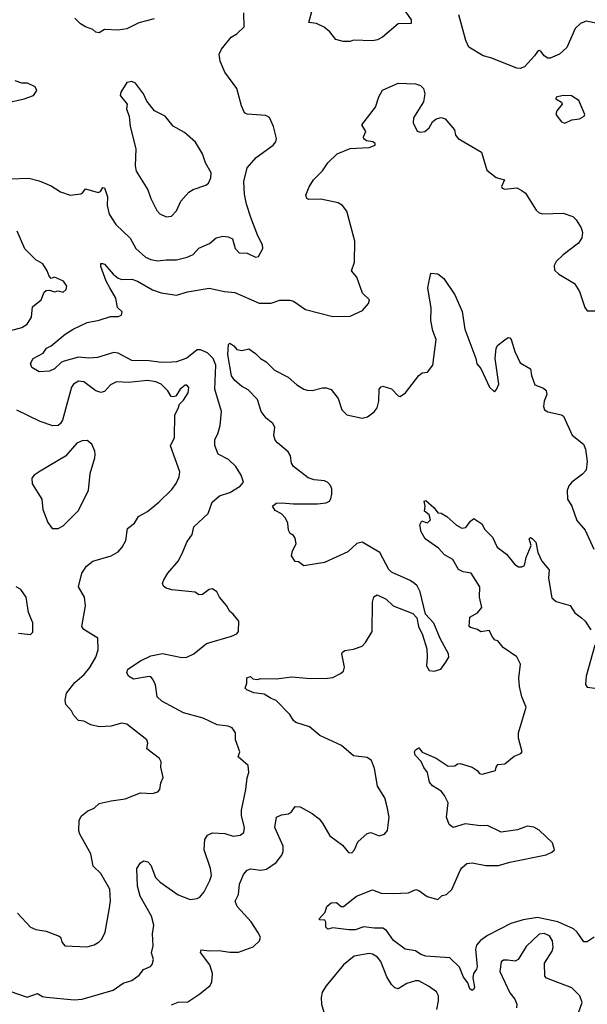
# Model space of a CAD drawing. Extents: x 2293139 to 2515392, y 824115 to 1006937.
# Tile 124 of 256: x 2357822 to 2361126, y 947995 to 953726. Entities that reach past the tile are written whole.
import ezdxf

# ---------------------------------------------------------------- set-up
doc = ezdxf.new("R2010")
doc.units = 0

msp = doc.modelspace()

# ---------------------------------------------------------------- linework, layer by layer
at = {"layer": '0CON10XD'}
for points in [[(2360052.5, 953795), (2360100, 953725), (2360100, 953705), (2360025, 953702.5), (2359933.3, 953625), (2359905, 953608.8), (2359875, 953603.8), (2359765, 953606.7), (2359745, 953600), (2359705, 953600), (2359661.7, 953611.7), (2359627.5, 953655), (2359593.6, 953683.6), (2359550, 953705), (2359505, 953710), (2359536.2, 953825)], [(2357765, 952800.6), (2357875, 952804.2), (2357935, 952788.6), (2358005, 952759.4), (2358060, 952725), (2358115, 952704.3), (2358177.3, 952712.7), (2358190, 952720), (2358205, 952742.5), (2358279.3, 952720.7), (2358293, 952727), (2358305, 952750), (2358315, 952747.5), (2358332, 952695), (2358331.5, 952645), (2358343.3, 952593.3), (2358382.2, 952535), (2358465.4, 952455.4), (2358498.1, 952395), (2358554.7, 952344.7), (2358585, 952330.4), (2358625, 952322.1), (2358675, 952329.2), (2358735, 952328.5), (2358796.2, 952343.8), (2358830.9, 952359.1), (2358865, 952395.8), (2358926.6, 952423.4), (2358965, 952455.7), (2359005, 952466.2), (2359035, 952462.5), (2359059.8, 952449.8), (2359076.2, 952395), (2359099.3, 952369.3), (2359145, 952367.1), (2359195, 952344), (2359212.3, 952347.7), (2359236.2, 952395), (2359236, 952415), (2359208.3, 952468.3), (2359167.9, 952575), (2359141.7, 952651.7), (2359130.8, 952710.8), (2359126.5, 952783.5), (2359146.6, 952863.4), (2359198, 952925), (2359298, 952995), (2359312.5, 953015), (2359317.5, 953035), (2359300, 953105), (2359275, 953156.7), (2359255, 953168.8), (2359145, 953177.1), (2359130, 953185), (2359112, 953225), (2359085.7, 953325), (2359015, 953420), (2358988, 953485), (2358983.8, 953525), (2358996.2, 953555), (2359053.3, 953625), (2359085, 953644.2), (2359128.8, 953685), (2359125.8, 953765.8)], [(2361185, 953704), (2361118.3, 953718.3), (2361086.8, 953703.2), (2361054.4, 953675.6), (2361006.2, 953565), (2360964.1, 953525.9), (2360908.6, 953501.4), (2360895, 953502), (2360875, 953516.2), (2360855, 953543.3), (2360845, 953546.2), (2360835, 953541.2), (2360818.9, 953515), (2360759.1, 953450.9), (2360735, 953441.8), (2360714.6, 953444.6), (2360565, 953504.4), (2360520, 953515), (2360436.3, 953566.3), (2360418.2, 953605), (2360377.7, 953755)], [(2358605, 953731.4), (2358515, 953707.8), (2358445, 953673.1), (2358395, 953665.7), (2358315, 953668.8), (2358285, 953650), (2358265, 953653.3), (2358248.3, 953668.3), (2358203.9, 953683.9), (2358175, 953702.5), (2358142.5, 953735)], [(2357745, 953243.1), (2357847.5, 953265), (2357902.5, 953285), (2357922.5, 953315), (2357912.5, 953335), (2357867, 953357), (2357835, 953356), (2357795, 953370)], [(2358138.9, 948021.1), (2358185, 948025.6), (2358365, 948078.1), (2358425, 948118.1), (2358475, 948134.2), (2358517.5, 948165), (2358541.7, 948198.3), (2358583.3, 948215), (2358592.7, 948227.3), (2358600, 948255), (2358589.2, 948295), (2358599.5, 948335), (2358595.4, 948405), (2358602.1, 948455), (2358588.8, 948508.8), (2358523.8, 948625), (2358506.6, 948683.4), (2358503.3, 948785), (2358525, 948818.8), (2358545, 948830), (2358566.7, 948825), (2358584.2, 948804.2), (2358612.7, 948732.7), (2358638.9, 948705), (2358745, 948631.5), (2358815, 948605.6), (2358855, 948610), (2358871.2, 948618.8), (2358895, 948648.8), (2358928.9, 948715), (2358937.5, 948745), (2358931.8, 948785), (2358896.2, 948895), (2358898.9, 948955), (2358915, 948979.2), (2358945, 948993.1), (2359015, 948988.5), (2359065, 948972.9), (2359105, 948980), (2359125.5, 948995), (2359130.5, 949025), (2359112.2, 949092.2), (2359112.2, 949125), (2359138.7, 949245), (2359145, 949312.5), (2359156, 949345), (2359151.2, 949385), (2359094, 949435), (2359102.5, 949465), (2359078.8, 949535), (2359078, 949575), (2359058, 949605), (2359035, 949614.4), (2358972, 949622), (2358890.4, 949660.4), (2358775, 949690.8), (2358648.8, 949758.8), (2358622, 949785), (2358612, 949855), (2358596.9, 949886.9), (2358585, 949901.2), (2358575, 949903.8), (2358485, 949887.5), (2358455.9, 949905.9), (2358445.8, 949925.8), (2358450.5, 949945), (2358525, 949993.8), (2358585, 950023.3), (2358652.5, 950037.5), (2358765, 950013.6), (2358794.7, 950015.3), (2358835.9, 950034.1), (2358908.8, 950095), (2359055, 950138), (2359085, 950151.2), (2359096.2, 950165), (2359097.5, 950225), (2359065, 950266), (2359045, 950280.8), (2359026.2, 950316.2), (2358984.4, 950364.4), (2358968.8, 950395), (2358945, 950413.3), (2358925, 950410), (2358885, 950380), (2358865, 950378.8), (2358843, 950393), (2358707.7, 950407.7), (2358675, 950417.5), (2358659.3, 950429.3), (2358653.8, 950445), (2358660, 950465), (2358684.3, 950505), (2358744.3, 950575), (2358768.3, 950618.3), (2358795.6, 950685), (2358825, 950728.8), (2358835.5, 950775), (2358918, 950852), (2358942.7, 950917.3), (2358985, 950954.5), (2359045, 950974.3), (2359105, 951010.8), (2359124.2, 951035), (2359110, 951075), (2359079.2, 951125), (2359036.9, 951166.9), (2358976.5, 951196.5), (2358957, 951247), (2358958.3, 951281.7), (2358975.3, 951314.7), (2358987.9, 951365), (2358996.1, 951445), (2358957.1, 951575), (2358963.2, 951715), (2358948.3, 951755), (2358915, 951787.5), (2358875, 951804.6), (2358855, 951805.5), (2358795, 951755.4), (2358735, 951735.4), (2358707.3, 951732.7), (2358645, 951730), (2358575, 951739.7), (2358475, 951741.5), (2358395.3, 951785.3), (2358370.2, 951789.8), (2358275, 951760), (2358225, 951755.5), (2358165, 951761.3), (2358080.7, 951739.3), (2358065, 951733.5), (2358025, 951694.1), (2357995, 951680.7), (2357935, 951675.8), (2357892.2, 951702.2), (2357883.8, 951725), (2357900, 951755), (2357958.8, 951785), (2357977.5, 951815), (2358005, 951827.1), (2358086, 951895), (2358134, 951925), (2358215, 951963.3), (2358285, 951976.9), (2358350.9, 951999.1), (2358395, 951998), (2358415, 952006.7), (2358418, 952025), (2358390.2, 952050.2), (2358381.5, 952105), (2358347.1, 952165), (2358325, 952204), (2358295, 952290), (2358293.6, 952306.4), (2358303, 952307), (2358315, 952303.3), (2358366, 952245), (2358395, 952222), (2358416.1, 952213.9), (2358475, 952215.7), (2358507.5, 952205), (2358595, 952154.3), (2358645, 952135.6), (2358735, 952123.5), (2358797.8, 952142.2), (2358925, 952163.8), (2359013.6, 952143.6), (2359075, 952138.9), (2359215, 952075.5), (2359285, 952075.8), (2359335, 952092.7), (2359395, 952094.4), (2359415, 952088.1), (2359485, 952038.5), (2359645, 951998.9), (2359745, 952000.8), (2359816.5, 952033.5), (2359852.5, 952075), (2359857.5, 952095), (2359818, 952135), (2359785, 952227.5), (2359753.5, 952265), (2359771.5, 952315), (2359773.4, 952436.6), (2359725, 952611.2), (2359700, 952645), (2359675, 952660), (2359575, 952682.5), (2359505, 952678.8), (2359493.3, 952685), (2359486.7, 952705), (2359506.4, 952753.6), (2359532.5, 952795), (2359583.8, 952846.2), (2359615, 952893.3), (2359668.8, 952945), (2359745, 952975.7), (2359855, 952982.5), (2359890, 952995), (2359890, 953005), (2359876.7, 953015), (2359840.8, 953020.8), (2359825, 953032.5), (2359823.3, 953045), (2359836.2, 953075), (2359813.3, 953115), (2359892.3, 953217.7), (2359912.7, 953277.3), (2359934, 953316), (2360025, 953357.5), (2360125, 953352.5), (2360155, 953342.5), (2360172.5, 953325), (2360180, 953295), (2360171.7, 953248.3), (2360114, 953155), (2360111.2, 953125), (2360135, 953076.7), (2360155, 953070.6), (2360180, 953075), (2360205, 953097.5), (2360225, 953132.5), (2360245, 953150), (2360275, 953157.5), (2360298.3, 953148.3), (2360352.5, 953085), (2360358.8, 953055), (2360374.3, 953034.3), (2360510, 952955), (2360541.1, 952851.1), (2360595, 952807.1), (2360643.8, 952795), (2360625.8, 952755), (2360630, 952745), (2360645, 952740.6), (2360715, 952746.7), (2360745, 952732.5), (2360765.8, 952715.8), (2360827.5, 952617.5), (2360845, 952601.2), (2360865.8, 952595.8), (2360985, 952600), (2361040.5, 952580.5), (2361060.8, 952560.8), (2361090, 952515), (2361097, 952487), (2361094.4, 952455.6), (2361075, 952425.8), (2360985, 952357.5), (2360945, 952318.8), (2360932.9, 952295), (2360935, 952267.5), (2360960, 952245), (2361051.3, 952191.3), (2361079.4, 952145), (2361111.3, 952051.3), (2361125, 952031.2), (2361195, 952030.6)], [(2358675, 952578.6), (2358705, 952582.5), (2358735, 952613.8), (2358760.2, 952669.8), (2358806.8, 952723.2), (2358831.3, 952738.7), (2358905, 952762.2), (2358920.8, 952775), (2358934.3, 952805), (2358935.7, 952835), (2358903.8, 952893.8), (2358886.4, 952946.4), (2358844.3, 953014.3), (2358780.3, 953070.3), (2358715, 953106.2), (2358668, 953165), (2358606, 953195), (2358561.2, 953251.2), (2358543.3, 953295), (2358495, 953357.5), (2358475, 953366.7), (2358445, 953360), (2358410, 953305), (2358406.7, 953285), (2358446.7, 953235), (2358444, 953205), (2358458.8, 953165), (2358465.7, 953105), (2358498, 952975), (2358494.4, 952875), (2358500.5, 952845), (2358566.9, 952735), (2358584.5, 952684.5), (2358620, 952615), (2358636.6, 952596.6), (2358675, 952578.6)], [(2360995, 953124.4), (2361035, 953142.5), (2361080.3, 953149.7), (2361106.7, 953165), (2361111.2, 953175), (2361076.2, 953255), (2361032.7, 953282.7), (2360985, 953285.5), (2360944, 953275), (2360942.5, 953265), (2360975, 953246), (2360978.6, 953235), (2360948.9, 953195), (2360941.9, 953175), (2360975, 953130.8), (2360995, 953124.4)], [(2357741, 951909), (2357834.2, 951935), (2357865, 951954.5), (2357891.4, 951995), (2357896, 952055), (2357946.7, 952095), (2357965, 952140), (2357975, 952150), (2357995, 952152.5), (2358025, 952142.5), (2358045, 952147.5), (2358075, 952140), (2358092.5, 952155), (2358096.7, 952175), (2358077.5, 952205), (2358025, 952227.5), (2358005, 952220), (2357993, 952233), (2357982.5, 952265), (2357956.7, 952305), (2357915, 952328), (2357852.4, 952392.4), (2357807.5, 952495)], [(2359223.3, 951755), (2359256.7, 951735), (2359305, 951686.7), (2359385, 951645.8), (2359435, 951600.8), (2359476.4, 951576.4), (2359495, 951568.9), (2359525, 951567.5), (2359585, 951583.8), (2359605, 951583.8), (2359635, 951573.5), (2359675, 951522), (2359696.5, 951455), (2359725, 951426.5), (2359815, 951407.1), (2359846.7, 951415), (2359885, 951444), (2359903, 951467), (2359911.4, 951505), (2359914, 951575), (2359925, 951590), (2359935, 951593.3), (2359985, 951577.5), (2360025, 951537.5), (2360037, 951533), (2360067.5, 951555), (2360144.1, 951655.9), (2360165, 951670), (2360195.8, 951674.2), (2360225.6, 951714.4), (2360245.8, 951865), (2360227.1, 951915), (2360215.8, 951975), (2360216.6, 952046.6), (2360197.5, 952165), (2360202.9, 952197.1), (2360215, 952250), (2360255, 952246.7), (2360290.3, 952220.3), (2360355.5, 952125.5), (2360397.4, 952027.4), (2360412.2, 951925), (2360476.2, 951755), (2360482.3, 951722.3), (2360506, 951695), (2360557, 951587), (2360585, 951560), (2360597, 951573), (2360610, 951605), (2360589.4, 951755), (2360595.7, 951815), (2360605, 951830.8), (2360645, 951862.5), (2360665, 951875.7), (2360673.9, 951873.9), (2360683.3, 951865), (2360703.8, 951795), (2360735, 951728.8), (2360794.2, 951694.2), (2360800, 951655), (2360820.6, 951600.6), (2360870.6, 951580.6), (2360887, 951567), (2360890, 951545), (2360874.3, 951505), (2360870.8, 951475), (2360875.9, 951455.9), (2360896.7, 951443.3), (2360975, 951426.2), (2360987.7, 951417.7), (2361038, 951308), (2361102.5, 951255), (2361115.8, 951225.8), (2361125.7, 951155), (2361119.2, 951105), (2361098.6, 951081.4), (2361035, 951034), (2361017.9, 951012.1), (2361007.5, 950985), (2361009.5, 950935), (2361034.6, 950894.6), (2361065, 950812), (2361113.8, 950755), (2361164.2, 950645)], [(2358705, 947992.2), (2358745, 948006.5), (2358799.8, 948010.2), (2358871.2, 948055), (2358930.6, 948105), (2358939.6, 948125), (2358943.5, 948175), (2358928.1, 948225), (2358873.9, 948296.1), (2358878.3, 948311.7), (2358925.8, 948305.8), (2358981.7, 948308.3), (2359045, 948297.5), (2359095, 948298.2), (2359179.8, 948330.2), (2359217.5, 948365), (2359223.8, 948385), (2359208, 948415), (2359170, 948475), (2359086.9, 948565), (2359076.7, 948595), (2359095.5, 948635), (2359101.9, 948695), (2359125, 948750), (2359145, 948775.8), (2359165, 948784), (2359225, 948776.2), (2359257.7, 948782.3), (2359315, 948820), (2359346.8, 948863.2), (2359355.7, 948885), (2359355.7, 948915), (2359306.7, 949025), (2359317.5, 949085), (2359345, 949097.1), (2359386.9, 949103.1), (2359404.5, 949115.5), (2359425, 949146), (2359455, 949144.2), (2359525, 949105.7), (2359565, 949074.2), (2359585, 949050), (2359627.1, 948975), (2359700.9, 948920.9), (2359735, 948879.2), (2359755, 948875.8), (2359771.1, 948895), (2359790.2, 948939.8), (2359845, 948989.2), (2359865, 948994.3), (2359915, 948976), (2359945, 948986), (2359962.5, 949007.5), (2359971.8, 949085), (2359961.5, 949145), (2359946.7, 949196.7), (2359904.7, 949264.7), (2359887.3, 949367.3), (2359870, 949415), (2359845, 949431.4), (2359765, 949441.9), (2359695, 949500.6), (2359569.5, 949559.5), (2359509.3, 949609.3), (2359428.8, 949635), (2359415, 949646.2), (2359395, 949681.2), (2359315, 949763.3), (2359285, 949774.2), (2359245, 949800), (2359185, 949807.1), (2359143.3, 949825), (2359133.8, 949835), (2359143.8, 949865), (2359143.8, 949895), (2359165, 949903.3), (2359179.3, 949889.3), (2359205, 949885.6), (2359225, 949891.5), (2359315, 949890), (2359405, 949901.9), (2359512.2, 949892.2), (2359612.6, 949892.6), (2359645, 949896.9), (2359690, 949920), (2359705.8, 949935), (2359712.7, 949957.3), (2359696.7, 950035), (2359700, 950045), (2359715, 950053.8), (2359765, 950061.2), (2359815, 950078.8), (2359835, 950100), (2359874.2, 950165), (2359876.2, 950335), (2359882.5, 950367.5), (2359902, 950378), (2359955, 950352.5), (2359995, 950314.3), (2360109.7, 950269.7), (2360133.3, 950245), (2360144, 950195), (2360166.7, 950145), (2360190.8, 950065), (2360194.1, 950015.9), (2360188.8, 949965), (2360205, 949937.5), (2360235, 949933.3), (2360272.5, 949945), (2360302.7, 949987.3), (2360318.8, 950015), (2360317.5, 950035), (2360270, 950125), (2360232.7, 950212.7), (2360183.3, 950265), (2360152.5, 950395), (2360135, 950430), (2360120, 950445), (2360095, 950462), (2359985, 950509.4), (2359970.6, 950525), (2359918, 950625), (2359815, 950684.3), (2359785, 950678), (2359731.2, 950628.8), (2359595, 950566), (2359475, 950547.5), (2359445, 950570), (2359425, 950572.5), (2359403.8, 950605), (2359410, 950635), (2359431.2, 950675), (2359425, 950707.5), (2359415, 950723.3), (2359396.1, 950736.1), (2359386.2, 950755), (2359382.9, 950795), (2359369.2, 950825), (2359345, 950850), (2359308.8, 950868.8), (2359293.3, 950895), (2359315, 950911.4), (2359345, 950914.4), (2359415, 950907.7), (2359555, 950907.5), (2359605, 950913.8), (2359625, 950924.4), (2359633.3, 950936.7), (2359639.6, 950965), (2359638, 950995), (2359630.7, 951015), (2359615, 951032.9), (2359595, 951041.2), (2359535, 951047.1), (2359500.1, 951060.1), (2359415.7, 951125), (2359403.3, 951145), (2359397.9, 951187.9), (2359385, 951211.2), (2359322.3, 951262.3), (2359309.4, 951279.4), (2359301.5, 951305), (2359306.7, 951355), (2359294.4, 951375), (2359255.9, 951405.9), (2359226.4, 951446.4), (2359206.9, 951515), (2359151.5, 951571.5), (2359113.1, 951593.1), (2359075, 951625.8), (2359055, 951652.5), (2359032.6, 951777.4), (2359037.5, 951835), (2359045, 951842.5), (2359067.7, 951827.7), (2359086.1, 951806.1), (2359115, 951801.2), (2359155, 951810), (2359194.1, 951784.1), (2359223.3, 951755)], [(2357810, 948525), (2357885, 948443.8), (2357915, 948430), (2357975, 948420.8), (2358052.3, 948392.3), (2358060, 948385), (2358069.2, 948355), (2358085, 948336), (2358215, 948330), (2358255, 948340.8), (2358285, 948359.2), (2358300, 948375), (2358318.6, 948415), (2358343.1, 948545), (2358350.6, 948595), (2358345.7, 948665), (2358295, 948756.2), (2358249.1, 948799.1), (2358235, 948870), (2358171.1, 948985), (2358165.6, 949005), (2358167.5, 949065), (2358180, 949090), (2358218.8, 949121.2), (2358255, 949136.2), (2358285, 949163.3), (2358355, 949180), (2358435, 949190), (2358525, 949226.2), (2358595, 949221.2), (2358625, 949232.5), (2358637.5, 949245), (2358643.3, 949285), (2358656.7, 949315), (2358643.3, 949375), (2358646.1, 949406.1), (2358635, 949426.2), (2358561.2, 949481.2), (2358568, 949515), (2358561.2, 949535), (2358445, 949625.8), (2358415, 949630.6), (2358355, 949614.3), (2358285, 949609.2), (2358235, 949622.5), (2358195, 949643.8), (2358165, 949646.7), (2358136.1, 949676.1), (2358124.1, 949704.1), (2358090, 949740), (2358086.7, 949765), (2358093.9, 949806.1), (2358142.8, 949867.2), (2358197.1, 949915), (2358230, 949955), (2358264.5, 950015.5), (2358277.7, 950057.7), (2358275.8, 950125.8), (2358195.9, 950175.9), (2358183.8, 950195), (2358204.4, 950315), (2358198.9, 950365), (2358164.6, 950425), (2358184.4, 950505), (2358211.4, 950545), (2358248, 950575), (2358355, 950606), (2358395, 950628.8), (2358418.8, 950655), (2358438.8, 950695), (2358450, 950765), (2358490, 950795), (2358512.5, 950835), (2358565, 950864), (2358632.6, 950917.4), (2358707.6, 950992.4), (2358733.1, 951026.9), (2358750.8, 951065), (2358754.3, 951095), (2358699.2, 951245), (2358721.9, 951295), (2358724.3, 951425.7), (2358745, 951462.5), (2358751.2, 951488.8), (2358775, 951512.5), (2358802, 951555), (2358805.7, 951585), (2358795, 951598), (2358785, 951598), (2358755, 951576.2), (2358730, 951535), (2358715, 951530), (2358703.6, 951533.6), (2358684, 951565), (2358644.6, 951604.6), (2358615, 951619.2), (2358565, 951625.3), (2358455, 951614), (2358385, 951617.5), (2358349.9, 951600.1), (2358315, 951562.9), (2358295, 951555.6), (2358265, 951566.7), (2358195, 951618.8), (2358165, 951622.2), (2358135, 951605.6), (2358122.7, 951587.3), (2358070, 951395), (2358058.8, 951375), (2358045, 951364), (2358015, 951362.5), (2357941.7, 951388.3)], [(2357941.7, 951388.3), (2357805, 951452.9)], [(2358045, 950764.2), (2358075, 950780), (2358162.5, 950867.5), (2358221.9, 950985), (2358231.4, 951085), (2358260, 951175), (2358261.2, 951195), (2358260, 951215), (2358241.2, 951255), (2358215, 951276), (2358185, 951275.6), (2358155, 951261.5), (2358088.6, 951185), (2357941.1, 951098.9), (2357906.7, 951075), (2357893, 951057), (2357894.4, 951025), (2357951.2, 950935), (2357956, 950875), (2357985, 950800), (2358010, 950765), (2358045, 950764.2)], [(2361166, 948386), (2361125, 948359.2), (2361105, 948358), (2361065.8, 948415.8), (2361045, 948434.6), (2360954.6, 948475), (2360835, 948500.4), (2360752.4, 948487.6), (2360680.6, 948465), (2360545, 948395.3), (2360503.5, 948366.5), (2360481.2, 948338.8), (2360474.6, 948315.4), (2360484.4, 948215), (2360480.6, 948199.4), (2360462.5, 948175), (2360458.8, 948148.8), (2360468.1, 948095), (2360465, 948083.3), (2360455, 948076.2), (2360442.5, 948085), (2360430.5, 948120.5), (2360405, 948152.9), (2360381.1, 948211.1), (2360325, 948264.7), (2360185, 948274.8), (2360157.3, 948285), (2360125, 948306.9), (2360065.9, 948315.9), (2359996.6, 948366.6), (2359956.4, 948425), (2359935, 948438.5), (2359885, 948437.5), (2359824.4, 948445.6), (2359775, 948429.2), (2359738.3, 948428.3), (2359645, 948440), (2359615, 948432.5), (2359603.6, 948443.6), (2359603.6, 948473.6), (2359597.5, 948485), (2359567.5, 948487.5), (2359566.7, 948495), (2359599.7, 948530.3), (2359610, 948565), (2359635, 948585.8), (2359665, 948587.1), (2359693.9, 948563.9), (2359706.4, 948563.6), (2359782.9, 948625), (2359875, 948661.1), (2359925, 948642.5), (2359995, 948640), (2360085.8, 948644.2), (2360126.7, 948663.3), (2360145, 948657.1), (2360192.7, 948622.7), (2360255.5, 948604.5), (2360280.8, 948629.2), (2360306.7, 948635), (2360336.4, 948663.6), (2360385, 948774), (2360395, 948790), (2360425, 948814), (2360455, 948818.6), (2360535, 948802.2), (2360607.9, 948802.1), (2360675, 948822), (2360886.7, 948865), (2360919.7, 948880.3), (2360933.8, 948895), (2360922.9, 948935), (2360845, 949009.4), (2360815, 949026.5), (2360775, 949032.5), (2360719.1, 949010.9), (2360625, 948996.7), (2360545, 949036.2), (2360503, 949033), (2360415, 949045.8), (2360345, 949023.8), (2360322.5, 949042.5), (2360305.8, 949085), (2360315, 949167.5), (2360295, 949210), (2360275, 949236.2), (2360225, 949266.2), (2360207.3, 949287.3), (2360196, 949345), (2360173.5, 949373.5), (2360157.8, 949407.8), (2360123.8, 949445), (2360119.2, 949465), (2360125, 949476.2), (2360145, 949487.5), (2360165, 949462.5), (2360245, 949428), (2360315, 949382), (2360355, 949382.5), (2360370, 949395), (2360385, 949396.7), (2360455, 949376), (2360485, 949356), (2360498.6, 949338.6), (2360513.6, 949333.6), (2360591.9, 949355), (2360594.7, 949374.7), (2360605, 949390.3), (2360645.3, 949395), (2360700, 949440), (2360739.2, 949455), (2360746.7, 949465), (2360725.6, 949545), (2360724.4, 949575.6), (2360768.8, 949725), (2360744.3, 949785), (2360730.6, 949845), (2360727, 949893), (2360736.7, 949975), (2360715, 950017.5), (2360635, 950072.5), (2360605, 950110), (2360590, 950115), (2360575, 950130), (2360555, 950170), (2360505, 950162.5), (2360487, 950177), (2360445, 950187.5), (2360437.5, 950195), (2360441.7, 950248.3), (2360485.8, 950274.2), (2360512.5, 950305), (2360498, 950365), (2360500, 950425), (2360448.8, 950505), (2360402.1, 950512.1), (2360375.7, 950525.7), (2360343.8, 950585), (2360295, 950612), (2360259.1, 950649.1), (2360182, 950705), (2360158.8, 950745), (2360150, 950785), (2360161.7, 950808.3), (2360181.7, 950801.7), (2360195, 950797.5), (2360213.3, 950815), (2360205, 950843.3), (2360177.5, 950865), (2360182.5, 950895), (2360177, 950923), (2360185, 950928), (2360235, 950884.3), (2360255, 950856.2), (2360275, 950854.2), (2360308, 950835), (2360364.4, 950784.4), (2360395, 950766.7), (2360419.3, 950770.7), (2360445, 950806.7), (2360465, 950822.5), (2360511.7, 950791.7), (2360528.3, 950758.3), (2360574, 950715), (2360601.2, 950655), (2360656, 950615), (2360704.3, 950554.3), (2360725, 950541.2), (2360745, 950541.2), (2360760, 950550), (2360770, 950595), (2360798, 950665), (2360787.5, 950705), (2360795, 950712.5), (2360805, 950706.7), (2360825.8, 950685), (2360837.5, 950625), (2360860.8, 950575), (2360903.2, 950523.2), (2360899.2, 950475), (2360920, 950360), (2360945, 950339.4), (2361025, 950316.2), (2361053, 950273), (2361092.5, 950245)], [(2357815, 950156), (2357885, 950146.7), (2357898.8, 950161.2), (2357898.8, 950215), (2357873.8, 950275), (2357858.8, 950365), (2357828.6, 950408.6), (2357801.2, 950425)], [(2361092.5, 950245), (2361113.8, 950225), (2361146, 950175)], [(2361170, 950085), (2361118.5, 949905), (2361115.6, 949855.6), (2361125, 949840), (2361185, 949833.8)], [(2361074.7, 947945.3), (2361095.6, 948005), (2361082, 948045), (2361035, 948090), (2360887.4, 948147.4), (2360878.2, 948158.2), (2360876.5, 948235), (2360921.2, 948305), (2360926.2, 948325), (2360923.5, 948365), (2360905, 948393.1), (2360875, 948407.5), (2360845, 948402.5), (2360769.1, 948330.9), (2360723.8, 948255), (2360705, 948245.8), (2360662.1, 948252.1), (2360638.7, 948251.3), (2360625, 948241.2), (2360616.7, 948185), (2360675, 948061.2), (2360703.8, 948025), (2360716.1, 947996.1), (2360713.3, 947975)], [(2360248.9, 947965), (2360260, 948015), (2360258.6, 948045), (2360247.3, 948067.3), (2360201.2, 948101.2), (2360145, 948131.1), (2360125, 948131.9), (2360075, 948115.6), (2360025, 948085.7), (2360005, 948091.4), (2359985, 948109.4), (2359958.2, 948155), (2359924.7, 948244.7), (2359905, 948269.5), (2359875, 948287.3), (2359855, 948290), (2359768.8, 948275), (2359705.6, 948225), (2359605, 948103.1), (2359583.2, 948065), (2359576, 948035), (2359578.8, 947995), (2359595.3, 947935.3)], [(2357765, 948070.5), (2357865, 948035.7), (2357925, 948057.1), (2357955, 948040.8), (2357977, 948037), (2358138.9, 948021.1)]]:
    msp.add_lwpolyline(points, dxfattribs=at)

doc.saveas('drawing.dxf')
